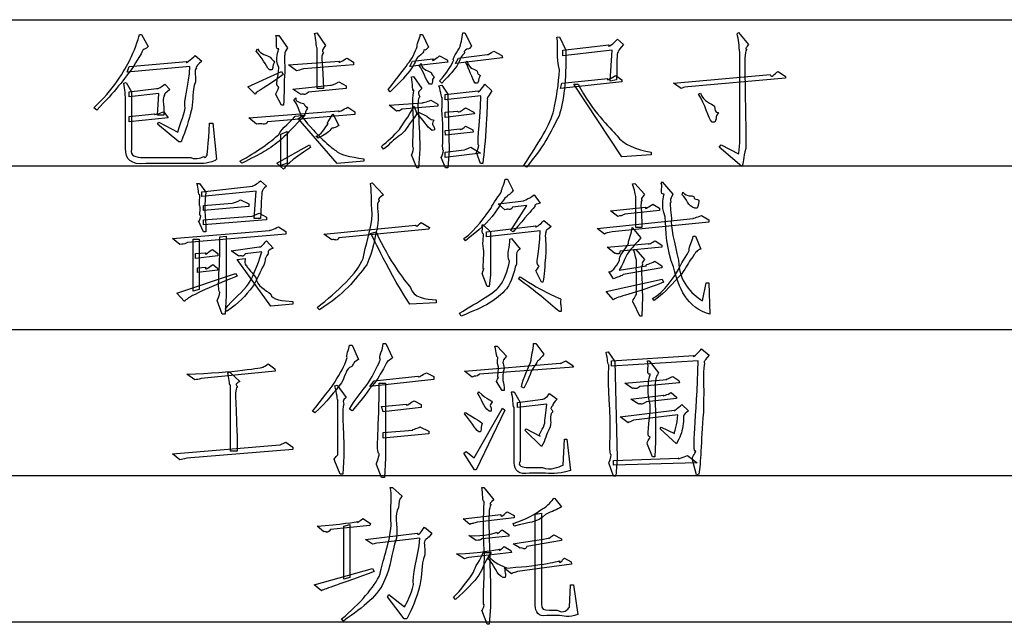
# Model space of a CAD drawing. Header units: millimetres. Extents: x 3 to 297, y 2 to 209.
# Tile 84 of 92: x 230 to 252, y 181 to 194. Entities that reach past the tile are written whole.
import ezdxf

# ---------------------------------------------------------------- set-up
doc = ezdxf.new("R2010")
doc.units = ezdxf.units.MM
doc.layers.get('0').update_dxf_attribs({"linetype": 'CONTINUOUS'})

msp = doc.modelspace()

# ---------------------------------------------------------------- linework, layer by layer
at = {"color": 0}
for p, q in [((225.742, 194.31), (252.448, 194.31)), ((232.217, 193.976), (232.267, 193.976)), ((232.267, 193.976), (232.416, 193.705)), ((235.282, 193.953), (235.343, 193.953)), ((235.343, 193.953), (235.541, 193.678)), ((236.148, 194.003), (236.197, 194.014)), ((236.197, 194.014), (236.396, 193.727)), ((238.518, 193.976), (238.567, 193.976)), ((238.567, 193.976), (238.705, 193.694)), ((239.471, 194.014), (239.521, 194.014)), ((239.521, 194.014), (239.67, 193.722)), ((241.583, 193.915), (241.643, 193.926)), ((241.643, 193.926), (241.781, 193.623)), ((245.623, 193.992), (245.656, 194.025)), ((245.656, 194.025), (245.882, 193.755)), ((241.715, 193.623), (242.746, 193.744)), ((242.944, 193.876), (243.076, 193.755)), ((233.469, 193.507), (233.618, 193.38)), ((234.836, 193.606), (234.869, 193.656)), ((236.208, 192.763), (236.208, 193.672)), ((238.953, 193.496), (239.124, 193.408)), ((239.372, 193.446), (240.017, 193.529)), ((240.166, 193.606), (240.348, 193.507)), ((240.348, 193.507), (240.364, 193.457)), ((242.823, 193.628), (241.715, 193.496)), ((241.715, 193.496), (241.715, 193.623)), ((242.778, 192.928), (242.823, 193.628)), ((245.684, 191.55), (245.684, 193.573)), ((233.353, 193.259), (231.942, 193.132)), ((231.942, 193.132), (231.991, 193.259)), ((231.991, 193.259), (233.281, 193.374)), ((235.249, 193.358), (235.249, 193.358)), ((235.563, 193.298), (236.704, 193.38)), ((235.74, 193.16), (235.563, 193.298)), ((237.024, 193.298), (235.899, 193.209)), ((236.875, 193.446), (237.024, 193.358)), ((236.875, 193.446), (236.875, 193.446)), ((237.024, 193.358), (237.024, 193.298)), ((238.281, 193.259), (238.341, 193.38)), ((239.135, 193.358), (238.281, 193.259)), ((238.341, 193.38), (238.804, 193.43)), ((238.49, 193.281), (238.54, 193.325)), ((239.124, 193.408), (239.135, 193.358)), ((240.364, 193.457), (239.306, 193.325)), ((239.306, 193.325), (239.372, 193.446)), ((239.532, 193.358), (239.571, 193.38)), ((234.648, 192.801), (235.403, 193.149)), ((235.194, 193.182), (235.133, 193.182)), ((235.403, 193.149), (235.442, 193.082)), ((238.319, 193.027), (238.369, 193.038)), ((238.369, 193.038), (238.556, 192.763)), ((238.771, 193.121), (238.771, 193.121)), ((242.906, 193.06), (243.043, 192.961)), ((242.906, 193.06), (242.906, 193.06)), ((244.195, 192.889), (246.367, 193.077)), ((246.549, 193.149), (246.714, 193.038)), ((246.714, 193.038), (246.714, 193)), ((231.87, 192.889), (231.92, 192.901)), ((231.92, 192.901), (232.041, 192.691)), ((232.785, 192.862), (232.901, 192.741)), ((235.663, 192.752), (236.506, 192.84)), ((236.693, 192.912), (236.853, 192.829)), ((236.853, 192.829), (236.853, 192.763)), ((238.777, 192.862), (238.727, 192.862)), ((238.937, 192.829), (239.003, 192.84)), ((239.003, 192.889), (238.953, 192.939)), ((239.003, 192.889), (239.003, 192.889)), ((239.003, 192.84), (239.135, 192.641)), ((239.802, 192.889), (239.752, 192.889)), ((239.968, 192.862), (240.127, 192.713)), ((243.043, 192.912), (241.665, 192.763)), ((241.665, 192.763), (241.693, 192.889)), ((241.693, 192.889), (242.723, 192.989)), ((243.043, 191.236), (241.963, 192.862)), ((241.963, 192.862), (242.062, 192.862)), ((242.922, 192.961), (242.778, 192.928)), ((243.043, 192.961), (243.043, 192.912)), ((244.372, 192.763), (244.195, 192.889)), ((246.714, 193), (244.521, 192.801)), ((231.991, 192.691), (232.603, 192.763)), ((231.991, 192.581), (231.991, 192.691)), ((232.653, 192.653), (231.991, 192.581)), ((232.041, 192.691), (232.041, 191.401)), ((232.625, 192.168), (232.653, 192.653)), ((234.813, 192.641), (234.648, 192.801)), ((235.403, 192.393), (235.282, 192.63)), ((235.839, 192.63), (235.663, 192.752)), ((236.853, 192.763), (236.01, 192.68)), ((236.346, 192.763), (236.208, 192.763)), ((237.845, 192.691), (237.795, 192.741)), ((239.074, 192.63), (239.819, 192.713)), ((239.074, 192.515), (239.074, 192.63)), ((239.879, 192.603), (239.074, 192.515)), ((239.135, 192.641), (239.163, 191.374)), ((244.758, 192.641), (244.807, 192.664)), ((231.909, 191.418), (231.909, 192.564)), ((235.453, 192.393), (235.403, 192.393)), ((235.679, 192.515), (235.729, 192.553)), ((235.916, 192.416), (235.916, 192.416)), ((237.823, 192.393), (238.578, 192.443)), ((237.988, 192.256), (237.823, 192.393)), ((238.915, 192.366), (238.11, 192.305)), ((238.38, 192.366), (238.441, 192.195)), ((238.755, 192.504), (238.915, 192.416)), ((238.915, 192.416), (238.915, 192.366)), ((231.264, 192.283), (231.197, 192.333)), ((231.264, 192.283), (231.264, 192.283)), ((231.991, 192.134), (232.565, 192.195)), ((232.763, 192.168), (232.625, 192.168)), ((232.763, 192.244), (232.862, 192.107)), ((232.763, 192.168), (232.763, 192.168)), ((233.391, 192.316), (233.391, 192.316)), ((234.67, 192.107), (236.693, 192.267)), ((237.051, 192.184), (235.095, 192.019)), ((235.712, 192.145), (235.938, 192.168)), ((236.556, 192.195), (236.693, 191.936)), ((236.892, 192.344), (237.051, 192.244)), ((237.051, 192.244), (237.051, 192.184)), ((237.988, 192.256), (237.988, 192.256)), ((238.441, 192.195), (238.479, 192.234)), ((238.479, 192.234), (238.667, 192.145)), ((239.074, 192.234), (239.35, 192.256)), ((239.074, 192.118), (239.074, 192.234)), ((239.731, 192.195), (239.074, 192.118)), ((239.532, 192.333), (239.72, 192.234)), ((239.72, 192.234), (239.731, 192.195)), ((241.516, 192.278), (241.516, 192.278)), ((231.991, 192.019), (231.991, 192.134)), ((232.862, 192.107), (231.991, 192.019)), ((232.625, 191.963), (232.653, 192.013)), ((233.099, 191.572), (232.625, 191.963)), ((232.653, 192.013), (233.083, 191.787)), ((233.788, 191.986), (233.866, 191.986)), ((233.866, 191.986), (233.948, 191.181)), ((234.847, 191.969), (234.67, 192.107)), ((235.778, 192.096), (235.861, 192.134)), ((236.655, 191.081), (235.778, 192.096)), ((235.899, 192.134), (235.861, 192.134)), ((236.451, 191.98), (236.451, 191.98)), ((245.127, 192.013), (245.066, 192.013)), ((245.127, 192.013), (245.127, 192.013)), ((235.392, 191.738), (235.53, 191.798)), ((235.392, 191.037), (235.392, 191.738)), ((235.53, 191.798), (235.53, 191.087)), ((238.049, 191.848), (238.049, 191.848)), ((238.838, 191.837), (238.788, 191.82)), ((239.074, 191.82), (239.405, 191.864)), ((239.086, 191.715), (239.074, 191.82)), ((239.703, 191.787), (239.086, 191.715)), ((239.532, 191.919), (239.697, 191.837)), ((239.697, 191.837), (239.703, 191.787)), ((233.154, 191.572), (233.099, 191.572)), ((235.304, 191.087), (236.037, 191.5)), ((235.403, 191.627), (235.403, 191.627)), ((236.037, 191.5), (236.059, 191.44)), ((236.225, 191.649), (236.175, 191.699)), ((245.226, 191.451), (245.265, 191.5)), ((245.265, 191.5), (245.656, 191.302)), ((236.621, 191.374), (236.621, 191.374)), ((237.691, 191.401), (237.647, 191.467)), ((238.441, 190.982), (238.319, 191.28)), ((238.507, 191.401), (238.479, 190.982)), ((239.074, 191.335), (239.504, 191.39)), ((239.074, 191.214), (239.074, 191.335)), ((239.868, 191.313), (239.074, 191.214)), ((239.163, 191.374), (239.135, 190.982)), ((239.653, 191.451), (239.868, 191.313)), ((239.868, 191.081), (239.78, 191.33)), ((243.699, 191.28), (243.043, 191.236)), ((243.699, 191.335), (243.699, 191.28)), ((243.699, 191.335), (243.699, 191.335)), ((245.733, 191.015), (245.226, 191.451)), ((232.306, 191.214), (233.37, 191.214)), ((233.402, 191.081), (232.366, 191.081)), ((233.948, 191.181), (233.915, 191.153)), ((234.516, 191.087), (234.472, 191.137)), ((235.453, 190.955), (235.304, 191.087)), ((235.53, 191.087), (235.392, 191.037)), ((237.25, 191.137), (236.655, 191.081)), ((237.25, 191.186), (237.25, 191.137)), ((239.086, 190.982), (238.986, 191.214)), ((239.918, 191.081), (239.868, 191.081)), ((225.742, 191.029), (252.448, 191.029)), ((238.479, 190.982), (238.441, 190.982)), ((239.135, 190.982), (239.086, 190.982)), ((240.899, 191.004), (240.838, 191.037)), ((233.507, 190.635), (233.568, 190.635)), ((233.568, 190.635), (233.706, 190.442)), ((234.935, 190.696), (235.067, 190.574)), ((237.399, 190.635), (237.437, 190.646)), ((237.437, 190.646), (237.696, 190.376)), ((240.425, 190.734), (240.474, 190.734)), ((240.474, 190.734), (240.602, 190.475)), ((243.28, 190.624), (243.33, 190.635)), ((243.33, 190.635), (243.55, 190.392)), ((243.925, 190.635), (243.947, 190.674)), ((243.947, 190.674), (244.184, 190.392)), ((233.618, 190.448), (234.758, 190.574)), ((234.836, 190.464), (233.618, 190.343)), ((233.618, 190.343), (233.618, 190.448)), ((234.792, 189.847), (234.836, 190.464)), ((244.394, 190.376), (244.41, 190.442)), ((233.656, 190.144), (234.301, 190.194)), ((234.488, 190.266), (234.67, 190.178)), ((234.67, 190.178), (234.67, 190.117)), ((240.265, 190.178), (240.844, 190.244)), ((240.414, 190.045), (240.265, 190.178)), ((241.07, 190.376), (241.208, 190.194)), ((243.352, 189.648), (243.352, 190.326)), ((243.738, 190.167), (243.887, 190.078)), ((243.738, 190.167), (243.738, 190.167)), ((244.658, 190.343), (244.658, 190.343)), ((233.584, 190.111), (233.584, 190.111)), ((233.656, 190.029), (233.656, 190.144)), ((234.67, 190.117), (233.656, 190.029)), ((234.907, 189.968), (235.067, 189.88)), ((240.552, 189.582), (240.91, 190.144)), ((240.91, 190.144), (240.59, 190.1)), ((242.784, 190.018), (243.578, 190.1)), ((242.95, 189.896), (242.784, 190.018)), ((243.887, 190.029), (243.104, 189.946)), ((243.887, 190.078), (243.887, 190.029)), ((244.73, 190.078), (244.68, 190.078)), ((233.656, 189.549), (233.546, 189.797)), ((233.656, 189.819), (234.737, 189.902)), ((235.067, 189.819), (233.656, 189.709)), ((233.656, 189.709), (233.656, 189.819)), ((234.935, 189.847), (234.792, 189.847)), ((235.067, 189.88), (235.067, 189.819)), ((238.54, 189.758), (238.727, 189.648)), ((241.29, 189.803), (241.456, 189.67)), ((242.486, 189.621), (244.642, 189.847)), ((244.989, 189.77), (242.823, 189.549)), ((244.829, 189.919), (244.989, 189.819)), ((244.989, 189.819), (244.989, 189.77)), ((232.961, 189.4), (235.139, 189.582)), ((235.502, 189.5), (233.298, 189.312)), ((233.706, 189.549), (233.656, 189.549)), ((235.337, 189.659), (235.502, 189.56)), ((235.502, 189.56), (235.502, 189.5)), ((236.357, 189.5), (238.413, 189.698)), ((236.533, 189.373), (236.357, 189.5)), ((238.711, 189.61), (236.693, 189.411)), ((237.399, 189.51), (237.526, 189.549)), ((238.727, 189.648), (238.711, 189.61)), ((239.907, 189.709), (239.929, 189.709)), ((239.929, 189.709), (240.094, 189.549)), ((240.006, 189.549), (241.108, 189.682)), ((241.208, 189.571), (240.006, 189.434)), ((240.006, 189.434), (240.006, 189.549)), ((240.094, 189.549), (240.094, 188.584)), ((240.602, 189.549), (240.552, 189.582)), ((240.602, 189.549), (240.602, 189.549)), ((242.652, 189.5), (242.486, 189.621)), ((243.269, 189.648), (243.468, 189.411)), ((243.49, 189.648), (243.352, 189.648)), ((233.127, 189.262), (232.961, 189.4)), ((233.425, 188.221), (233.425, 189.384)), ((233.425, 189.384), (233.557, 189.384)), ((233.557, 189.384), (233.557, 188.259)), ((234.025, 189.434), (234.163, 189.45)), ((234.163, 189.45), (234.163, 188.122)), ((235.067, 189.351), (235.216, 189.185)), ((239.532, 189.351), (239.499, 189.4)), ((239.532, 189.351), (239.532, 189.351)), ((240.524, 189.384), (240.563, 189.4)), ((240.563, 189.4), (240.761, 189.163)), ((242.707, 189.202), (243.649, 189.285)), ((243.787, 189.351), (243.936, 189.252)), ((244.642, 189.45), (244.691, 189.45)), ((244.691, 189.45), (244.813, 189.163)), ((233.48, 189.064), (233.706, 189.075)), ((233.48, 188.954), (233.48, 189.064)), ((233.855, 189.152), (233.976, 189.064)), ((233.976, 189.064), (233.976, 189.014)), ((234.273, 189.125), (234.907, 189.213)), ((234.45, 189.004), (234.273, 189.125)), ((234.968, 189.103), (234.593, 189.053)), ((242.883, 189.064), (242.707, 189.202)), ((243.936, 189.202), (243.005, 189.114)), ((243.302, 189.152), (243.352, 189.152)), ((243.352, 189.152), (243.55, 188.926)), ((243.936, 189.252), (243.936, 189.202)), ((233.976, 189.014), (233.48, 188.954)), ((234.411, 188.926), (234.593, 188.954)), ((235.166, 187.885), (234.411, 188.926)), ((243.777, 188.888), (243.936, 188.788)), ((244.636, 188.998), (244.636, 188.998)), ((233.061, 188.171), (234.372, 188.618)), ((233.518, 188.739), (233.706, 188.756)), ((233.518, 188.634), (233.518, 188.739)), ((233.976, 188.689), (233.518, 188.634)), ((233.866, 188.816), (233.965, 188.739)), ((233.965, 188.739), (233.976, 188.689)), ((234.372, 188.618), (234.411, 188.557)), ((240.017, 188.32), (239.907, 188.618)), ((241.235, 188.419), (241.119, 188.656)), ((242.856, 188.491), (242.751, 188.656)), ((242.983, 188.689), (243.589, 188.788)), ((243.936, 188.739), (243.071, 188.59)), ((243.936, 188.788), (243.936, 188.739)), ((240.094, 188.584), (240.067, 188.32)), ((240.722, 188.491), (240.761, 188.54)), ((240.722, 188.491), (240.722, 188.491)), ((241.268, 188.419), (241.235, 188.419)), ((242.685, 188.21), (243.947, 188.485)), ((243.947, 188.485), (243.975, 188.419)), ((244.851, 188), (244.928, 188.408)), ((244.928, 188.408), (244.989, 188.408)), ((244.989, 188.408), (245.011, 187.702)), ((233.226, 187.984), (233.061, 188.171)), ((233.557, 188.259), (233.425, 188.221)), ((240.067, 188.32), (240.017, 188.32)), ((240.453, 188.27), (240.453, 188.27)), ((242.85, 188.022), (242.685, 188.21)), ((234.075, 187.702), (233.965, 188.006)), ((234.163, 188.122), (234.141, 187.702)), ((235.663, 187.984), (235.663, 187.923)), ((235.663, 187.984), (235.663, 187.984)), ((238.876, 187.956), (238.281, 187.923)), ((238.876, 188.022), (238.876, 187.956)), ((238.876, 188.022), (238.876, 188.022)), ((243.44, 187.658), (243.302, 187.956)), ((243.501, 188.088), (243.49, 187.658)), ((243.765, 188.006), (243.727, 188.055)), ((234.174, 187.758), (234.152, 187.824)), ((234.174, 187.758), (234.174, 187.758)), ((235.663, 187.923), (235.166, 187.885)), ((236.258, 187.802), (236.203, 187.851)), ((236.258, 187.802), (236.258, 187.802)), ((241.676, 187.758), (241.638, 187.758)), ((234.141, 187.702), (234.075, 187.702)), ((239.433, 187.658), (239.4, 187.725)), ((243.49, 187.658), (243.44, 187.658)), ((225.742, 187.361), (252.448, 187.361)), ((236.93, 187.005), (236.991, 187.005)), ((236.991, 187.005), (237.129, 186.686)), ((237.685, 187.044), (237.746, 187.044)), ((237.746, 187.044), (237.895, 186.724)), ((240.193, 186.983), (240.243, 186.983)), ((240.243, 186.983), (240.453, 186.757)), ((241.059, 187.044), (241.108, 187.044)), ((241.108, 187.044), (241.29, 186.807)), ((242.685, 186.846), (242.734, 186.857)), ((242.734, 186.857), (242.883, 186.636)), ((244.829, 186.922), (245, 186.785)), ((241.786, 186.658), (241.924, 186.559)), ((242.806, 186.653), (244.658, 186.774)), ((244.752, 186.658), (242.806, 186.537)), ((242.806, 186.537), (242.806, 186.653)), ((242.883, 186.636), (242.933, 184.481)), ((243.616, 186.653), (243.649, 186.653)), ((243.649, 186.653), (243.865, 186.388)), ((235.266, 186.426), (233.606, 186.261)), ((234.202, 186.388), (234.24, 186.41)), ((234.24, 186.41), (234.472, 186.189)), ((235.106, 186.586), (235.254, 186.476)), ((235.254, 186.476), (235.266, 186.426)), ((239.51, 186.426), (241.654, 186.603)), ((239.681, 186.289), (239.51, 186.426)), ((241.952, 186.509), (239.846, 186.355)), ((241.924, 186.559), (241.952, 186.509)), ((233.458, 186.228), (233.281, 186.355)), ((236.649, 186.256), (236.649, 186.256)), ((238.826, 186.239), (237.388, 186.079)), ((237.388, 186.079), (237.487, 186.206)), ((237.487, 186.206), (238.463, 186.311)), ((238.661, 186.388), (238.826, 186.305)), ((238.826, 186.305), (238.826, 186.239)), ((240.353, 185.991), (240.226, 186.189)), ((240.271, 186.283), (240.271, 186.283)), ((243.104, 186.157), (244.046, 186.239)), ((244.184, 186.305), (244.317, 186.212)), ((244.317, 186.212), (244.333, 186.162)), ((234.262, 184.629), (234.262, 186.107)), ((236.605, 186.09), (236.655, 186.112)), ((236.655, 186.112), (236.853, 185.831)), ((237.492, 186.151), (237.492, 186.151)), ((237.597, 186.157), (237.735, 186.157)), ((237.735, 186.157), (237.735, 184.47)), ((240.403, 185.991), (240.353, 185.991)), ((240.844, 186.041), (240.789, 186.068)), ((243.28, 186.03), (243.104, 186.157)), ((244.333, 186.162), (243.44, 186.079)), ((238.38, 185.76), (238.54, 185.672)), ((238.38, 185.76), (238.38, 185.76)), ((239.808, 185.92), (239.83, 185.958)), ((239.808, 185.92), (239.808, 185.92)), ((240.563, 185.958), (240.623, 185.958)), ((240.623, 185.958), (240.761, 185.721)), ((240.701, 185.721), (241.268, 185.793)), ((241.417, 185.92), (241.588, 185.793)), ((243.242, 185.793), (243.975, 185.881)), ((243.418, 185.682), (243.242, 185.793)), ((244.267, 185.809), (243.589, 185.732)), ((244.145, 185.941), (244.262, 185.842)), ((244.262, 185.842), (244.267, 185.809)), ((236.153, 185.484), (236.104, 185.523)), ((236.991, 185.534), (236.93, 185.572)), ((237.647, 185.633), (238.209, 185.682)), ((237.685, 185.511), (237.647, 185.633)), ((238.54, 185.611), (237.685, 185.511)), ((238.54, 185.672), (238.54, 185.611)), ((239.725, 184.481), (240.364, 185.594)), ((240.414, 185.545), (239.775, 184.211)), ((240.105, 185.523), (240.067, 185.523)), ((240.364, 185.594), (240.414, 185.545)), ((240.623, 184.365), (240.623, 185.611)), ((240.701, 185.611), (240.701, 185.721)), ((241.356, 185.682), (240.701, 185.611)), ((240.761, 185.721), (240.761, 184.404)), ((243.005, 185.396), (244.217, 185.545)), ((243.418, 185.682), (243.418, 185.682)), ((244.383, 185.672), (244.531, 185.534)), ((239.51, 185.462), (239.532, 185.495)), ((243.181, 185.263), (243.005, 185.396)), ((244.294, 185.445), (243.302, 185.324)), ((237.685, 185.043), (238.353, 185.098)), ((238.512, 185.175), (238.711, 185.076)), ((240.86, 185.098), (240.894, 185.126)), ((241.235, 184.729), (240.86, 185.098)), ((240.894, 185.126), (241.208, 184.966)), ((243.897, 185.126), (243.925, 185.164)), ((244.262, 184.795), (243.897, 185.126)), ((243.925, 185.164), (244.217, 185.026)), ((237.685, 184.916), (237.685, 185.043)), ((238.711, 185.015), (237.685, 184.916)), ((238.711, 185.076), (238.711, 185.015)), ((239.868, 185.065), (239.83, 185.065)), ((239.868, 185.065), (239.868, 185.065)), ((241.726, 184.31), (241.753, 184.9)), ((241.753, 184.9), (241.803, 184.9)), ((241.803, 184.9), (241.886, 184.194)), ((232.961, 184.569), (235.365, 184.767)), ((235.663, 184.668), (233.281, 184.47)), ((235.502, 184.828), (235.663, 184.718)), ((235.663, 184.718), (235.663, 184.668)), ((243.727, 184.503), (243.616, 184.778)), ((243.798, 184.845), (243.777, 184.503)), ((233.127, 184.431), (232.961, 184.569)), ((234.411, 184.629), (234.262, 184.629)), ((236.804, 184.519), (236.781, 184.112)), ((237.735, 184.47), (237.713, 184.034)), ((239.499, 184.58), (239.548, 184.618)), ((239.731, 184.211), (239.499, 184.58)), ((239.548, 184.618), (239.725, 184.481)), ((242.85, 184.42), (244.317, 184.47)), ((242.85, 184.31), (242.85, 184.42)), ((242.933, 184.481), (242.906, 184.067)), ((243.777, 184.503), (243.727, 184.503)), ((244.515, 184.53), (244.73, 184.365)), ((236.721, 184.112), (236.605, 184.404)), ((237.647, 184.034), (237.537, 184.332)), ((239.775, 184.211), (239.731, 184.211)), ((240.943, 184.26), (241.257, 184.26)), ((242.856, 184.067), (242.751, 184.365)), ((244.73, 184.365), (242.85, 184.31)), ((244.713, 184.095), (244.631, 184.404)), ((225.742, 184.08), (252.448, 184.08)), ((236.781, 184.112), (236.721, 184.112)), ((237.713, 184.034), (237.647, 184.034)), ((241.257, 184.133), (240.97, 184.133)), ((242.906, 184.067), (242.856, 184.067)), ((244.763, 184.112), (244.713, 184.095)), ((237.845, 183.812), (237.895, 183.812)), ((237.895, 183.812), (238.11, 183.614)), ((239.896, 183.812), (239.945, 183.812)), ((239.945, 183.812), (240.166, 183.537)), ((241.516, 183.575), (241.538, 183.564)), ((241.538, 183.564), (241.687, 183.382)), ((237.228, 183.118), (237.399, 183.008)), ((239.477, 183.107), (240.326, 183.206)), ((239.631, 182.985), (239.477, 183.107)), ((240.623, 183.134), (239.796, 183.035)), ((240.464, 183.267), (240.623, 183.184)), ((240.623, 183.184), (240.623, 183.134)), ((241.092, 183.217), (241.235, 183.239)), ((241.092, 181.161), (241.092, 183.217)), ((241.235, 183.239), (241.235, 181.2)), ((236.357, 182.82), (236.203, 182.941)), ((237.388, 182.958), (236.506, 182.87)), ((236.804, 182.941), (236.941, 182.985)), ((236.804, 181.756), (236.804, 182.941)), ((236.941, 182.985), (236.941, 181.795)), ((237.399, 183.008), (237.388, 182.958)), ((238.611, 182.92), (238.777, 182.787)), ((240.623, 182.941), (240.602, 183.008)), ((240.623, 182.941), (240.623, 182.941)), ((237.289, 182.649), (238.452, 182.787)), ((237.448, 182.539), (237.289, 182.649)), ((238.512, 182.672), (237.614, 182.572)), ((239.775, 182.622), (239.609, 182.737)), ((240.502, 182.721), (239.907, 182.66)), ((240.353, 182.859), (240.502, 182.76)), ((240.502, 182.76), (240.502, 182.721)), ((241.516, 182.748), (241.687, 182.66)), ((241.687, 182.66), (241.687, 182.622)), ((240.403, 182.489), (240.552, 182.401)), ((240.761, 182.451), (240.602, 182.55)), ((241.687, 182.622), (240.91, 182.489)), ((239.51, 182.214), (239.334, 182.324)), ((240.563, 182.352), (239.675, 182.252)), ((239.929, 182.352), (240.105, 182.352)), ((240.028, 182.225), (240.067, 182.252)), ((240.552, 182.401), (240.563, 182.352)), ((241.753, 182.225), (241.902, 182.142)), ((236.136, 181.629), (237.448, 181.993)), ((237.448, 181.993), (237.487, 181.927)), ((240.563, 181.878), (240.403, 182.004)), ((241.913, 182.093), (240.701, 181.927)), ((241.902, 182.142), (241.913, 182.093)), ((236.941, 181.795), (236.804, 181.756)), ((237.619, 181.872), (237.619, 181.872)), ((239.83, 181.845), (239.83, 181.845)), ((240.425, 181.795), (240.375, 181.795)), ((236.302, 181.497), (236.136, 181.629)), ((241.864, 181.128), (241.886, 181.629)), ((241.886, 181.629), (241.952, 181.629)), ((241.952, 181.629), (242.051, 180.963)), ((236.302, 181.497), (236.302, 181.497)), ((237.785, 181.36), (237.812, 181.409)), ((238.16, 180.864), (237.785, 181.36)), ((237.812, 181.409), (238.165, 181.133)), ((239.311, 181.299), (239.262, 181.349)), ((240.094, 181.133), (240.067, 180.742)), ((240.017, 180.742), (239.896, 181.062)), ((241.588, 180.94), (241.356, 180.94)), ((241.406, 181.062), (241.588, 181.062)), ((225.742, 180.799), (252.448, 180.799)), ((225.742, 180.799), (252.448, 180.799)), ((236.793, 180.814), (236.754, 180.864)), ((238.215, 180.864), (238.16, 180.864)), ((240.067, 180.742), (240.017, 180.742))]:
    msp.add_line(p, q, dxfattribs=at)
for points in [[(232.013, 193.424), (232.087, 193.574), (232.198, 193.861), (232.217, 193.976)], [(235.343, 193.656), (235.246, 193.637), (235.322, 193.799), (235.282, 193.953)], [(236.208, 193.672), (236.177, 193.692), (236.188, 193.871), (236.148, 194.003)], [(238.452, 193.705), (238.421, 193.725), (238.518, 193.894), (238.518, 193.976)], [(239.411, 193.705), (239.411, 193.725), (239.471, 193.906), (239.471, 194.014)], [(241.638, 193.182), (241.563, 193.453), (241.622, 193.719), (241.583, 193.915)], [(245.684, 193.573), (245.668, 193.707), (245.663, 193.882), (245.623, 193.992)], [(232.416, 193.705), (232.289, 193.603), (232.311, 193.661), (232.3, 193.639)], [(236.396, 193.727), (236.269, 193.574), (236.346, 193.609), (236.346, 193.573)], [(238.242, 193.325), (238.337, 193.409), (238.41, 193.606), (238.452, 193.705)], [(238.705, 193.694), (238.606, 193.592), (238.611, 193.646), (238.601, 193.628)], [(239.273, 193.408), (239.212, 193.409), (239.369, 193.606), (239.411, 193.705)], [(239.67, 193.722), (239.594, 193.608), (239.566, 193.668), (239.559, 193.65)], [(242.746, 193.744), (242.703, 193.652), (242.863, 193.788), (242.944, 193.876)], [(243.076, 193.755), (242.919, 193.57), (242.968, 193.613), (242.961, 193.595)], [(245.882, 193.755), (245.779, 193.619), (245.843, 193.674), (245.832, 193.634)], [(232.3, 193.639), (232.27, 193.559), (232.22, 193.49), (232.085, 193.259)], [(233.281, 193.374), (233.215, 193.292), (233.391, 193.421), (233.469, 193.507)], [(235.133, 193.182), (235.048, 193.292), (234.975, 193.455), (234.836, 193.606)], [(234.869, 193.656), (234.938, 193.519), (235.087, 193.519), (235.15, 193.468)], [(235.343, 193.237), (235.246, 193.435), (235.343, 193.614), (235.343, 193.656)], [(235.541, 193.678), (235.456, 193.541), (235.481, 193.559), (235.481, 193.523)], [(235.481, 193.523), (235.456, 193.471), (235.481, 193.359), (235.481, 193.132)], [(236.346, 193.573), (236.269, 193.504), (236.346, 193.27), (236.346, 192.763)], [(238.534, 193.518), (238.397, 193.442), (238.429, 193.361), (238.33, 193.226)], [(238.601, 193.628), (238.587, 193.559), (238.57, 193.576), (238.534, 193.518)], [(238.804, 193.43), (238.763, 193.336), (238.887, 193.463), (238.953, 193.496)], [(239.499, 193.54), (239.4, 193.46), (239.425, 193.413), (239.367, 193.325)], [(239.559, 193.65), (239.462, 193.57), (239.532, 193.595), (239.499, 193.54)], [(240.017, 193.529), (240.042, 193.519), (240.1, 193.565), (240.166, 193.606)], [(241.781, 193.623), (241.788, 192.931), (241.745, 192.494), (241.632, 192.156)], [(242.961, 193.595), (242.908, 193.537), (242.944, 193.369), (242.922, 192.961)], [(245.832, 193.634), (245.761, 193.537), (245.821, 192.854), (245.821, 191.418)], [(231.197, 192.333), (231.617, 192.719), (231.895, 193.173), (232.013, 193.424)], [(232.085, 193.259), (231.881, 192.979), (231.674, 192.702), (231.264, 192.283)], [(233.248, 192.327), (233.193, 192.446), (233.331, 192.847), (233.353, 193.259)], [(233.618, 193.38), (233.431, 193.211), (233.502, 193.248), (233.502, 193.226)], [(235.15, 193.468), (235.18, 193.42), (235.245, 193.383), (235.249, 193.358)], [(235.249, 193.358), (235.188, 193.255), (235.234, 193.277), (235.194, 193.182)], [(236.704, 193.38), (236.657, 193.303), (236.794, 193.413), (236.875, 193.446)], [(237.795, 192.741), (237.903, 192.869), (238.143, 193.173), (238.242, 193.325)], [(238.727, 192.862), (238.631, 192.972), (238.601, 193.144), (238.49, 193.281)], [(238.54, 193.325), (238.554, 193.16), (238.734, 193.161), (238.771, 193.121)], [(238.953, 192.939), (239.113, 193.094), (239.225, 193.308), (239.273, 193.408)], [(239.367, 193.325), (239.285, 193.171), (239.19, 193.095), (239.003, 192.889)], [(239.752, 192.889), (239.667, 192.994), (239.631, 193.193), (239.532, 193.358)], [(239.571, 193.38), (239.594, 193.193), (239.764, 193.205), (239.796, 193.154)], [(233.502, 193.226), (233.431, 193.171), (233.492, 193.105), (233.474, 192.917)], [(235.442, 193.082), (235.048, 192.763), (234.849, 192.721), (234.813, 192.641)], [(235.343, 192.801), (235.246, 192.84), (235.343, 192.997), (235.343, 193.237)], [(235.481, 193.132), (235.456, 192.898), (235.471, 192.658), (235.453, 192.393)], [(235.899, 193.209), (235.813, 193.171), (235.806, 193.184), (235.74, 193.16)], [(238.33, 193.226), (238.201, 193.056), (238.073, 192.914), (237.845, 192.691)], [(238.374, 192.735), (238.33, 192.664), (238.359, 192.869), (238.319, 193.027)], [(238.771, 193.121), (238.745, 193.078), (238.828, 193.05), (238.832, 193.027)], [(238.832, 193.027), (238.752, 192.92), (238.817, 192.953), (238.777, 192.862)], [(239.796, 193.154), (239.781, 193.094), (239.854, 193.073), (239.863, 193.055)], [(239.863, 193.055), (239.799, 192.939), (239.853, 192.98), (239.802, 192.889)], [(241.516, 192.278), (241.556, 192.512), (241.633, 192.887), (241.638, 193.182)], [(242.723, 192.989), (242.674, 192.92), (242.82, 193.019), (242.906, 193.06)], [(246.367, 193.077), (246.392, 192.975), (246.461, 193.105), (246.549, 193.149)], [(231.909, 192.564), (231.899, 192.589), (231.895, 192.749), (231.87, 192.889)], [(232.603, 192.763), (232.645, 192.763), (232.711, 192.796), (232.785, 192.862)], [(233.474, 192.917), (233.398, 192.682), (233.431, 192.533), (233.391, 192.316)], [(236.506, 192.84), (236.525, 192.821), (236.601, 192.87), (236.693, 192.912)], [(239.014, 192.559), (238.988, 192.531), (238.988, 192.67), (238.937, 192.829)], [(239.819, 192.713), (239.793, 192.622), (239.901, 192.774), (239.968, 192.862)], [(242.062, 192.862), (242.372, 192.252), (242.763, 191.899), (242.933, 191.704)], [(232.901, 192.741), (232.719, 192.578), (232.785, 192.653), (232.785, 192.63)], [(232.785, 192.63), (232.719, 192.538), (232.777, 192.457), (232.763, 192.168)], [(235.282, 192.63), (235.246, 192.622), (235.343, 192.753), (235.343, 192.801)], [(236.01, 192.68), (235.894, 192.589), (235.919, 192.664), (235.839, 192.63)], [(238.369, 192.074), (238.322, 192.472), (238.37, 192.698), (238.374, 192.735)], [(238.556, 192.763), (238.414, 192.675), (238.507, 192.614), (238.507, 192.581)], [(239.835, 191.49), (239.777, 191.476), (239.857, 191.893), (239.879, 192.603)], [(240.127, 192.713), (240.009, 192.531), (240.018, 192.567), (240.023, 192.52)], [(244.521, 192.801), (244.39, 192.787), (244.438, 192.787), (244.372, 192.763)], [(245.066, 192.013), (244.97, 192.104), (244.912, 192.417), (244.758, 192.641)], [(244.807, 192.664), (244.87, 192.457), (245.05, 192.443), (245.116, 192.366)], [(235.861, 192.134), (235.806, 192.241), (235.778, 192.393), (235.679, 192.515)], [(235.729, 192.553), (235.709, 192.446), (235.879, 192.448), (235.916, 192.416)], [(235.916, 192.416), (235.905, 192.38), (235.979, 192.351), (235.988, 192.322)], [(238.049, 191.848), (238.099, 191.925), (238.265, 192.145), (238.38, 192.366)], [(238.507, 192.581), (238.414, 192.49), (238.507, 192.154), (238.507, 191.401)], [(238.578, 192.443), (238.52, 192.439), (238.695, 192.471), (238.755, 192.504)], [(239.025, 191.975), (238.988, 192.256), (239.014, 192.539), (239.014, 192.559)], [(240.023, 192.52), (240.017, 192.439), (240.017, 192.291), (239.995, 191.969)], [(245.116, 192.366), (245.121, 192.189), (245.215, 192.242), (245.215, 192.217)], [(232.565, 192.195), (232.52, 192.156), (232.697, 192.218), (232.763, 192.244)], [(233.083, 191.787), (233.101, 191.91), (233.204, 192.118), (233.248, 192.327)], [(233.391, 192.316), (233.317, 192.016), (233.271, 191.855), (233.154, 191.572)], [(235.343, 191.732), (235.412, 191.881), (235.631, 192.027), (235.712, 192.145)], [(235.938, 192.168), (235.68, 191.91), (235.56, 191.766), (235.403, 191.627)], [(235.988, 192.322), (235.919, 192.207), (235.966, 192.234), (235.899, 192.134)], [(236.451, 191.98), (236.39, 191.965), (236.536, 192.129), (236.556, 192.195)], [(236.693, 192.267), (236.657, 192.207), (236.799, 192.302), (236.892, 192.344)], [(238.11, 192.305), (238, 192.223), (238.035, 192.289), (237.988, 192.256)], [(238.441, 192.195), (238.256, 191.95), (238.209, 191.842), (238.088, 191.732)], [(238.788, 191.82), (238.646, 191.914), (238.598, 192.077), (238.441, 192.195)], [(238.667, 192.145), (238.73, 192.064), (238.81, 192.063), (238.821, 192.052)], [(239.35, 192.256), (239.396, 192.207), (239.477, 192.3), (239.532, 192.333)], [(240.838, 191.037), (241.171, 191.542), (241.442, 191.969), (241.516, 192.278)], [(241.632, 192.156), (241.446, 191.784), (241.277, 191.434), (240.899, 191.004)], [(245.215, 192.217), (245.121, 192.141), (245.185, 192.126), (245.127, 192.013)], [(233.739, 191.28), (233.725, 191.201), (233.773, 191.529), (233.788, 191.986)], [(235.095, 192.019), (235.041, 191.914), (234.971, 192.002), (234.847, 191.969)], [(235.861, 192.134), (236.216, 191.685), (236.503, 191.458), (236.621, 191.374)], [(236.175, 191.699), (236.287, 191.696), (236.398, 191.905), (236.451, 191.98)], [(236.693, 191.936), (236.54, 191.848), (236.556, 191.897), (236.511, 191.853)], [(238.369, 191.418), (238.322, 191.429), (238.369, 191.669), (238.369, 192.074)], [(238.821, 192.052), (238.752, 191.925), (238.838, 191.969), (238.838, 191.837)], [(239.036, 191.374), (239.003, 191.399), (239.032, 191.607), (239.025, 191.975)], [(239.995, 191.969), (239.976, 191.561), (239.951, 191.353), (239.918, 191.081)], [(234.472, 191.137), (234.847, 191.334), (235.178, 191.578), (235.343, 191.732)], [(236.511, 191.853), (236.452, 191.759), (236.371, 191.74), (236.225, 191.649)], [(237.647, 191.467), (237.768, 191.561), (237.942, 191.727), (238.049, 191.848)], [(238.088, 191.732), (237.9, 191.612), (237.837, 191.511), (237.691, 191.401)], [(239.405, 191.864), (239.418, 191.815), (239.499, 191.886), (239.532, 191.919)], [(242.933, 191.704), (243.067, 191.513), (243.36, 191.39), (243.699, 191.335)], [(235.403, 191.627), (235.129, 191.396), (234.949, 191.308), (234.516, 191.087)], [(239.78, 191.33), (239.766, 191.294), (239.831, 191.456), (239.835, 191.49)], [(245.656, 191.302), (245.668, 191.279), (245.684, 191.462), (245.684, 191.55)], [(232.366, 191.081), (232.016, 191.043), (231.909, 191.184), (231.909, 191.418)], [(232.041, 191.401), (231.998, 191.261), (232.14, 191.214), (232.306, 191.214)], [(233.667, 191.242), (233.692, 191.169), (233.723, 191.262), (233.739, 191.28)], [(236.059, 191.44), (235.588, 191.142), (235.486, 191.01), (235.453, 190.955)], [(236.621, 191.374), (236.691, 191.286), (236.952, 191.23), (237.25, 191.186)], [(238.319, 191.28), (238.322, 191.245), (238.369, 191.385), (238.369, 191.418)], [(238.986, 191.214), (239.003, 191.219), (239.036, 191.345), (239.036, 191.374)], [(239.504, 191.39), (239.477, 191.385), (239.598, 191.418), (239.653, 191.451)], [(245.821, 191.418), (245.75, 191.208), (245.78, 191.097), (245.733, 191.015)], [(233.37, 191.214), (233.509, 191.153), (233.634, 191.234), (233.667, 191.242)], [(233.915, 191.153), (233.7, 191.058), (233.619, 191.086), (233.402, 191.081)], [(233.573, 190.376), (233.535, 190.379), (233.547, 190.528), (233.507, 190.635)], [(234.758, 190.574), (234.732, 190.57), (234.869, 190.621), (234.935, 190.696)], [(237.437, 189.946), (237.415, 190.24), (237.432, 190.506), (237.399, 190.635)], [(240.342, 190.459), (240.318, 190.445), (240.403, 190.627), (240.425, 190.734)], [(243.352, 190.326), (243.349, 190.357), (243.327, 190.503), (243.28, 190.624)], [(243.986, 190.398), (243.882, 190.379), (243.958, 190.528), (243.925, 190.635)], [(233.706, 190.442), (233.652, 189.982), (233.73, 189.77), (233.706, 189.549)], [(235.067, 190.574), (234.938, 190.475), (234.968, 190.42), (234.968, 190.376)], [(240.105, 190.084), (240.134, 190.178), (240.309, 190.384), (240.342, 190.459)], [(240.602, 190.475), (240.524, 190.357), (240.503, 190.409), (240.464, 190.343)], [(243.55, 190.392), (243.441, 190.262), (243.49, 190.284), (243.49, 190.255)], [(244.013, 189.885), (243.897, 190.162), (243.993, 190.35), (243.986, 190.398)], [(244.184, 190.392), (244.107, 190.258), (244.135, 190.269), (244.135, 190.222)], [(244.41, 190.442), (244.511, 190.324), (244.595, 190.376), (244.658, 190.343)], [(233.584, 190.111), (233.542, 190.129), (233.576, 190.31), (233.573, 190.376)], [(234.301, 190.194), (234.317, 190.196), (234.422, 190.222), (234.488, 190.266)], [(234.968, 190.376), (234.938, 190.272), (234.957, 190.158), (234.935, 189.847)], [(237.696, 190.376), (237.515, 190.262), (237.597, 190.278), (237.597, 190.238)], [(237.597, 190.238), (237.515, 190.18), (237.588, 190.03), (237.57, 189.737)], [(240.464, 190.343), (240.326, 190.228), (240.331, 190.158), (240.188, 189.979)], [(240.844, 190.244), (240.769, 190.224), (240.951, 190.288), (241.07, 190.376)], [(241.208, 190.194), (241.038, 190.158), (241.108, 190.135), (241.087, 190.117)], [(243.49, 190.255), (243.441, 190.207), (243.49, 190.026), (243.49, 189.648)], [(243.578, 190.1), (243.534, 190.023), (243.663, 190.133), (243.738, 190.167)], [(244.135, 190.222), (244.107, 190.162), (244.14, 190.051), (244.151, 189.852)], [(244.68, 190.078), (244.511, 190.123), (244.507, 190.302), (244.394, 190.376)], [(244.658, 190.343), (244.636, 190.262), (244.755, 190.285), (244.763, 190.26)], [(244.763, 190.26), (244.771, 190.214), (244.763, 190.178), (244.73, 190.078)], [(233.595, 189.907), (233.553, 189.909), (233.591, 190.001), (233.584, 190.111)], [(234.737, 189.902), (234.714, 189.891), (234.841, 189.935), (234.907, 189.968)], [(237.234, 188.954), (237.283, 189.225), (237.429, 189.615), (237.437, 189.946)], [(239.499, 189.4), (239.766, 189.589), (239.98, 189.907), (240.105, 190.084)], [(240.188, 189.979), (240.042, 189.75), (239.83, 189.589), (239.532, 189.351)], [(240.59, 190.1), (240.535, 190.012), (240.498, 190.081), (240.414, 190.045)], [(241.087, 190.117), (240.998, 190.008), (240.906, 189.913), (240.602, 189.549)], [(243.104, 189.946), (243.027, 189.898), (243.012, 189.919), (242.95, 189.896)], [(233.546, 189.797), (233.553, 189.739), (233.595, 189.881), (233.595, 189.907)], [(237.57, 189.737), (237.482, 189.362), (237.471, 189.137), (237.316, 188.811)], [(238.413, 189.698), (238.443, 189.64), (238.487, 189.732), (238.54, 189.758)], [(241.108, 189.682), (241.082, 189.615), (241.22, 189.721), (241.29, 189.803)], [(244.201, 188.761), (244.041, 189.108), (244.027, 189.595), (244.013, 189.885)], [(244.151, 189.852), (244.129, 189.651), (244.215, 189.343), (244.311, 188.91)], [(244.642, 189.847), (244.595, 189.847), (244.737, 189.875), (244.829, 189.919)], [(235.139, 189.582), (235.096, 189.56), (235.249, 189.618), (235.337, 189.659)], [(238.281, 187.923), (237.676, 188.879), (237.456, 189.478), (237.399, 189.51)], [(237.526, 189.549), (237.837, 188.866), (238.154, 188.472), (238.297, 188.303)], [(239.934, 189.494), (239.892, 189.508), (239.921, 189.583), (239.907, 189.709)], [(239.945, 189.119), (239.903, 189.241), (239.941, 189.479), (239.934, 189.494)], [(241.186, 188.783), (241.082, 188.802), (241.192, 189.067), (241.208, 189.571)], [(241.456, 189.67), (241.303, 189.549), (241.34, 189.568), (241.34, 189.544)], [(241.34, 189.544), (241.303, 189.501), (241.337, 189.373), (241.335, 189.097)], [(242.823, 189.549), (242.703, 189.527), (242.707, 189.533), (242.652, 189.5)], [(243.187, 189.285), (243.177, 189.358), (243.269, 189.53), (243.269, 189.648)], [(233.298, 189.312), (233.189, 189.243), (233.193, 189.287), (233.127, 189.262)], [(234.025, 188.193), (233.957, 188.204), (234.025, 188.657), (234.025, 189.434)], [(234.907, 189.213), (234.938, 189.192), (235.001, 189.265), (235.067, 189.351)], [(236.693, 189.411), (236.635, 189.317), (236.6, 189.398), (236.533, 189.373)], [(240.519, 188.882), (240.432, 189.034), (240.549, 189.236), (240.524, 189.384)], [(242.988, 188.904), (242.95, 188.994), (243.131, 189.163), (243.187, 189.285)], [(243.468, 189.411), (243.36, 189.276), (243.341, 189.301), (243.286, 189.202)], [(243.649, 189.285), (243.592, 189.243), (243.739, 189.317), (243.787, 189.351)], [(244.548, 189.13), (244.544, 189.232), (244.622, 189.34), (244.642, 189.45)], [(233.706, 189.075), (233.667, 188.994), (233.795, 189.119), (233.855, 189.152)], [(234.593, 189.053), (234.538, 188.961), (234.512, 189.037), (234.45, 189.004)], [(234.665, 188.386), (234.721, 188.447), (234.869, 188.79), (234.968, 189.103)], [(235.106, 189.059), (235.015, 188.935), (235.058, 188.943), (235.006, 188.8)], [(235.216, 189.185), (235.048, 189.111), (235.124, 189.087), (235.106, 189.059)], [(239.945, 188.728), (239.903, 188.652), (239.945, 188.884), (239.945, 189.119)], [(240.761, 189.163), (240.641, 189.111), (240.691, 189.01), (240.673, 188.827)], [(241.335, 189.097), (241.299, 188.714), (241.312, 188.596), (241.268, 188.419)], [(243.005, 189.114), (242.963, 188.994), (242.927, 189.089), (242.883, 189.064)], [(243.286, 189.202), (243.133, 189.078), (243.129, 188.932), (242.983, 188.689)], [(243.368, 188.921), (243.36, 188.91), (243.346, 189.034), (243.302, 189.152)], [(244.311, 188.706), (244.338, 188.791), (244.504, 189.027), (244.548, 189.13)], [(244.813, 189.163), (244.727, 189.133), (244.687, 189.089), (244.636, 188.998)], [(234.593, 188.954), (234.571, 188.811), (234.604, 188.813), (234.626, 188.788)], [(236.203, 187.851), (236.673, 188.211), (237.104, 188.623), (237.234, 188.954)], [(240.32, 188.359), (240.373, 188.427), (240.488, 188.698), (240.519, 188.882)], [(242.751, 188.656), (242.795, 188.612), (242.911, 188.772), (242.988, 188.904)], [(243.368, 188.529), (243.36, 188.718), (243.368, 188.884), (243.368, 188.921)], [(243.55, 188.926), (243.459, 188.829), (243.513, 188.839), (243.506, 188.811)], [(243.589, 188.788), (243.541, 188.802), (243.684, 188.839), (243.777, 188.888)], [(244.311, 188.91), (244.323, 188.432), (244.589, 188.172), (244.851, 188)], [(244.636, 188.998), (244.511, 188.835), (244.501, 188.777), (244.377, 188.601)], [(233.706, 188.756), (233.674, 188.652), (233.806, 188.783), (233.866, 188.816)], [(234.626, 188.788), (234.615, 188.762), (234.716, 188.678), (234.83, 188.524)], [(235.006, 188.8), (234.915, 188.652), (234.88, 188.505), (234.769, 188.336)], [(237.316, 188.811), (237.059, 188.472), (236.812, 188.146), (236.258, 187.802)], [(239.907, 188.618), (239.903, 188.601), (239.945, 188.702), (239.945, 188.728)], [(240.673, 188.827), (240.608, 188.63), (240.585, 188.461), (240.453, 188.27)], [(241.119, 188.656), (241.082, 188.645), (241.186, 188.764), (241.186, 188.783)], [(243.506, 188.811), (243.448, 188.769), (243.501, 188.54), (243.501, 188.088)], [(243.727, 188.055), (243.997, 188.196), (244.201, 188.525), (244.311, 188.706)], [(245.011, 187.702), (244.496, 187.838), (244.311, 188.301), (244.201, 188.761)], [(234.411, 188.557), (233.597, 188.222), (233.281, 188.075), (233.226, 187.984)], [(234.83, 188.524), (234.847, 188.336), (235.059, 188.244), (235.166, 188.149)], [(241.638, 187.758), (241.387, 187.97), (241.1, 188.226), (240.722, 188.491)], [(240.761, 188.54), (241.277, 188.189), (241.66, 188.061), (241.671, 188.039)], [(243.975, 188.419), (243.17, 188.105), (242.886, 188.088), (242.85, 188.022)], [(243.071, 188.59), (242.994, 188.531), (242.947, 188.553), (242.856, 188.491)], [(243.368, 188.149), (243.36, 188.152), (243.368, 188.305), (243.368, 188.529)], [(244.377, 188.601), (244.147, 188.365), (244.052, 188.226), (243.765, 188.006)], [(233.965, 188.006), (233.957, 187.988), (234.025, 188.145), (234.025, 188.193)], [(234.152, 187.824), (234.28, 188.003), (234.561, 188.224), (234.665, 188.386)], [(234.769, 188.336), (234.582, 188.083), (234.464, 187.978), (234.174, 187.758)], [(238.297, 188.303), (238.359, 188.061), (238.633, 188.044), (238.876, 188.022)], [(239.4, 187.725), (239.814, 187.981), (240.217, 188.193), (240.32, 188.359)], [(240.453, 188.27), (240.226, 188.014), (239.98, 187.876), (239.433, 187.658)], [(235.166, 188.149), (235.178, 188.028), (235.438, 187.999), (235.663, 187.984)], [(241.671, 188.039), (241.651, 187.906), (241.683, 187.92), (241.676, 187.758)], [(243.302, 187.956), (243.243, 187.981), (243.368, 188.123), (243.368, 188.149)], [(236.881, 186.73), (236.834, 186.755), (236.93, 186.924), (236.93, 187.005)], [(237.625, 186.686), (237.573, 186.73), (237.685, 186.912), (237.685, 187.044)], [(240.26, 186.746), (240.226, 186.688), (240.234, 186.851), (240.193, 186.983)], [(241.009, 186.669), (240.998, 186.737), (241.059, 186.919), (241.059, 187.044)], [(242.751, 186.564), (242.714, 186.571), (242.729, 186.687), (242.685, 186.846)], [(244.658, 186.774), (244.603, 186.688), (244.744, 186.83), (244.829, 186.922)], [(236.649, 186.256), (236.768, 186.432), (236.848, 186.627), (236.881, 186.73)], [(237.041, 186.63), (237.018, 186.571), (237.013, 186.582), (236.98, 186.531)], [(237.129, 186.686), (237.032, 186.604), (237.047, 186.648), (237.041, 186.63)], [(237.404, 186.245), (237.492, 186.399), (237.583, 186.578), (237.625, 186.686)], [(237.79, 186.653), (237.746, 186.582), (237.748, 186.583), (237.707, 186.504)], [(237.895, 186.724), (237.775, 186.622), (237.804, 186.674), (237.79, 186.653)], [(240.271, 186.509), (240.234, 186.637), (240.262, 186.72), (240.26, 186.746)], [(240.453, 186.757), (240.318, 186.622), (240.393, 186.617), (240.397, 186.482)], [(240.789, 186.068), (240.814, 186.256), (240.976, 186.548), (241.009, 186.669)], [(241.29, 186.807), (241.204, 186.666), (241.165, 186.694), (241.114, 186.581)], [(241.654, 186.603), (241.651, 186.571), (241.72, 186.625), (241.786, 186.658)], [(243.677, 186.366), (243.567, 186.322), (243.657, 186.49), (243.616, 186.653)], [(244.697, 184.624), (244.603, 184.594), (244.719, 185.353), (244.752, 186.658)], [(245, 186.785), (244.846, 186.604), (244.891, 186.637), (244.895, 186.598)], [(233.281, 186.355), (234.351, 186.388), (234.979, 186.51), (235.001, 186.515)], [(235.001, 186.515), (234.982, 186.516), (235.058, 186.545), (235.106, 186.586)], [(236.98, 186.531), (236.834, 186.468), (236.869, 186.356), (236.748, 186.162)], [(237.707, 186.504), (237.665, 186.424), (237.594, 186.308), (237.492, 186.151)], [(240.271, 186.283), (240.24, 186.256), (240.273, 186.377), (240.271, 186.509)], [(240.397, 186.482), (240.326, 186.234), (240.403, 186.181), (240.403, 185.991)], [(241.114, 186.581), (240.987, 186.439), (240.976, 186.286), (240.844, 186.041)], [(242.773, 185.561), (242.714, 186.163), (242.751, 186.538), (242.751, 186.564)], [(244.895, 186.598), (244.852, 186.523), (244.89, 186.192), (244.868, 185.506)], [(233.606, 186.261), (233.527, 186.223), (233.524, 186.25), (233.458, 186.228)], [(234.262, 186.107), (234.225, 186.101), (234.235, 186.3), (234.202, 186.388)], [(234.472, 186.189), (234.331, 186.123), (234.411, 186.098), (234.411, 186.074)], [(236.104, 185.523), (236.294, 185.773), (236.53, 186.046), (236.649, 186.256)], [(236.93, 185.572), (237.047, 185.793), (237.301, 186.06), (237.404, 186.245)], [(238.463, 186.311), (238.476, 186.267), (238.562, 186.347), (238.661, 186.388)], [(239.846, 186.355), (239.788, 186.285), (239.743, 186.333), (239.681, 186.289)], [(240.226, 186.189), (240.234, 186.218), (240.266, 186.264), (240.271, 186.283)], [(243.677, 185.677), (243.567, 186.031), (243.677, 186.34), (243.677, 186.366)], [(243.804, 186.234), (243.765, 186.168), (243.798, 185.733), (243.798, 184.845)], [(243.865, 186.388), (243.777, 186.241), (243.811, 186.269), (243.804, 186.234)], [(244.046, 186.239), (243.978, 186.218), (244.14, 186.272), (244.184, 186.305)], [(234.411, 186.074), (234.331, 185.958), (234.411, 185.569), (234.411, 184.629)], [(236.748, 186.162), (236.595, 185.961), (236.431, 185.74), (236.153, 185.484)], [(236.671, 185.782), (236.662, 185.727), (236.649, 185.943), (236.605, 186.09)], [(237.492, 186.151), (237.341, 185.994), (237.222, 185.79), (236.991, 185.534)], [(237.597, 184.569), (237.515, 184.591), (237.597, 185.182), (237.597, 186.157)], [(243.44, 186.079), (243.342, 185.983), (243.32, 186.063), (243.28, 186.03)], [(236.671, 185.159), (236.662, 185.491), (236.671, 185.722), (236.671, 185.782)], [(236.853, 185.831), (236.75, 185.76), (236.804, 185.722), (236.804, 185.682)], [(238.209, 185.682), (238.194, 185.619), (238.303, 185.727), (238.38, 185.76)], [(240.067, 185.523), (239.91, 185.634), (239.907, 185.794), (239.808, 185.92)], [(239.83, 185.958), (240.024, 185.777), (240.129, 185.76), (240.133, 185.738)], [(240.623, 185.611), (240.59, 185.652), (240.603, 185.826), (240.563, 185.958)], [(241.268, 185.793), (241.288, 185.793), (241.351, 185.834), (241.417, 185.92)], [(241.588, 185.793), (241.519, 185.727), (241.489, 185.68), (241.489, 185.655)], [(243.975, 185.881), (243.931, 185.85), (244.08, 185.9), (244.145, 185.941)], [(236.804, 185.682), (236.75, 185.561), (236.804, 185.254), (236.804, 184.519)], [(240.133, 185.738), (240.035, 185.619), (240.13, 185.646), (240.105, 185.523)], [(241.312, 185.258), (241.303, 185.31), (241.346, 185.509), (241.356, 185.682)], [(241.489, 185.655), (241.402, 185.561), (241.486, 185.583), (241.483, 185.506)], [(242.801, 184.547), (242.747, 184.527), (242.791, 184.922), (242.773, 185.561)], [(243.589, 185.732), (243.448, 185.634), (243.473, 185.716), (243.418, 185.682)], [(243.677, 184.949), (243.567, 184.929), (243.677, 185.243), (243.677, 185.677)], [(244.217, 185.545), (244.195, 185.52), (244.306, 185.597), (244.383, 185.672)], [(244.531, 185.534), (244.412, 185.436), (244.417, 185.421), (244.421, 185.396)], [(239.83, 185.065), (239.744, 185.101), (239.642, 185.343), (239.51, 185.462)], [(239.532, 185.495), (239.759, 185.343), (239.907, 185.281), (239.907, 185.252)], [(241.483, 185.506), (241.398, 185.409), (241.467, 185.32), (241.434, 185.17)], [(243.302, 185.324), (243.151, 185.244), (243.214, 185.304), (243.181, 185.263)], [(244.217, 185.026), (244.206, 185.01), (244.286, 185.247), (244.294, 185.445)], [(244.421, 185.396), (244.423, 185.27), (244.423, 185.304), (244.405, 185.186)], [(244.868, 185.506), (244.813, 184.801), (244.814, 184.358), (244.763, 184.112)], [(236.671, 184.563), (236.662, 184.547), (236.671, 184.806), (236.671, 185.159)], [(238.353, 185.098), (238.293, 185.105), (238.446, 185.134), (238.512, 185.175)], [(239.907, 185.252), (239.877, 185.171), (239.893, 185.164), (239.868, 185.065)], [(241.208, 184.966), (241.148, 184.977), (241.293, 185.15), (241.312, 185.258)], [(241.434, 185.17), (241.332, 184.995), (241.335, 184.875), (241.235, 184.729)], [(244.405, 185.186), (244.39, 185.039), (244.341, 184.941), (244.262, 184.795)], [(243.616, 184.778), (243.567, 184.829), (243.677, 184.901), (243.677, 184.949)], [(235.365, 184.767), (235.354, 184.763), (235.443, 184.795), (235.502, 184.828)], [(233.281, 184.47), (233.189, 184.439), (233.193, 184.456), (233.127, 184.431)], [(236.605, 184.404), (236.545, 184.459), (236.671, 184.519), (236.671, 184.563)], [(237.537, 184.332), (237.515, 184.308), (237.597, 184.488), (237.597, 184.569)], [(242.751, 184.365), (242.747, 184.342), (242.801, 184.514), (242.801, 184.547)], [(244.317, 184.47), (244.262, 184.439), (244.416, 184.489), (244.515, 184.53)], [(244.631, 184.404), (244.595, 184.492), (244.693, 184.572), (244.697, 184.624)], [(240.97, 184.133), (240.719, 184.088), (240.634, 184.2), (240.623, 184.365)], [(240.761, 184.404), (240.681, 184.302), (240.822, 184.26), (240.943, 184.26)], [(241.257, 184.26), (241.446, 184.183), (241.612, 184.277), (241.726, 184.31)], [(241.886, 184.194), (241.563, 184.099), (241.456, 184.133), (241.257, 184.133)], [(237.862, 182.964), (237.841, 183.367), (237.889, 183.68), (237.845, 183.812)], [(239.951, 183.498), (239.903, 183.484), (239.929, 183.68), (239.896, 183.812)], [(238.11, 183.614), (238.04, 183.551), (238.033, 183.478), (238.033, 183.36)], [(240.166, 183.537), (240.017, 183.4), (240.112, 183.467), (240.105, 183.426)], [(241.257, 183.333), (241.38, 183.396), (241.475, 183.512), (241.516, 183.575)], [(238.033, 183.36), (237.923, 183.198), (238.016, 183.014), (237.983, 182.677)], [(239.956, 182.302), (239.91, 182.977), (239.954, 183.421), (239.951, 183.498)], [(240.105, 183.426), (240.002, 183.319), (240.094, 182.622), (240.094, 181.133)], [(240.602, 183.008), (240.88, 183.081), (241.125, 183.233), (241.257, 183.333)], [(241.687, 183.382), (241.572, 183.297), (241.486, 183.29), (241.329, 183.206)], [(237.112, 183.046), (237.091, 182.996), (237.169, 183.076), (237.228, 183.118)], [(240.326, 183.206), (240.318, 183.103), (240.415, 183.233), (240.464, 183.267)], [(241.329, 183.206), (241.137, 183.014), (240.935, 183.037), (240.623, 182.941)], [(236.203, 182.941), (236.706, 182.985), (237.097, 183.042), (237.112, 183.046)], [(236.506, 182.87), (236.401, 182.746), (236.423, 182.845), (236.357, 182.82)], [(237.619, 181.872), (237.661, 182.148), (237.832, 182.529), (237.862, 182.964)], [(238.452, 182.787), (238.476, 182.699), (238.545, 182.831), (238.611, 182.92)], [(239.796, 183.035), (239.642, 182.982), (239.697, 183.019), (239.631, 182.985)], [(237.983, 182.677), (237.856, 182.291), (237.863, 182.033), (237.724, 181.751)], [(238.369, 181.635), (238.319, 181.817), (238.471, 182.219), (238.512, 182.672)], [(238.645, 182.649), (238.569, 182.581), (238.639, 182.507), (238.617, 182.302)], [(238.777, 182.787), (238.679, 182.633), (238.64, 182.674), (238.645, 182.649)], [(239.609, 182.737), (239.958, 182.706), (240.216, 182.801), (240.237, 182.809)], [(239.907, 182.66), (239.852, 182.607), (239.837, 182.64), (239.775, 182.622)], [(240.237, 182.809), (240.24, 182.721), (240.301, 182.833), (240.353, 182.859)], [(240.602, 182.55), (241.1, 182.622), (241.396, 182.674), (241.411, 182.682)], [(241.411, 182.682), (241.369, 182.64), (241.464, 182.716), (241.516, 182.748)], [(237.614, 182.572), (237.482, 182.555), (237.515, 182.561), (237.448, 182.539)], [(239.334, 182.324), (239.881, 182.338), (240.273, 182.425), (240.293, 182.429)], [(240.293, 182.429), (240.273, 182.349), (240.351, 182.456), (240.403, 182.489)], [(240.91, 182.489), (240.866, 182.382), (240.827, 182.476), (240.761, 182.451)], [(238.617, 182.302), (238.529, 182.051), (238.562, 181.866), (238.507, 181.613)], [(239.675, 182.252), (239.561, 182.225), (239.576, 182.239), (239.51, 182.214)], [(239.714, 181.911), (239.726, 182.022), (239.881, 182.2), (239.929, 182.352)], [(240.105, 182.352), (239.925, 182.1), (239.929, 181.991), (239.83, 181.845)], [(239.951, 181.177), (239.91, 181.188), (239.956, 181.585), (239.956, 182.302)], [(240.375, 181.795), (240.234, 181.839), (240.185, 182.093), (240.028, 182.225)], [(240.067, 182.252), (240.234, 182.073), (240.444, 182.021), (240.453, 182.01)], [(241.638, 182.164), (241.638, 182.056), (241.694, 182.192), (241.753, 182.225)], [(240.453, 182.01), (240.366, 181.934), (240.45, 181.927), (240.425, 181.795)], [(240.403, 182.004), (241.133, 182.04), (241.622, 182.156), (241.638, 182.164)], [(237.487, 181.927), (236.732, 181.644), (236.382, 181.537), (236.302, 181.497)], [(236.754, 180.864), (237.164, 181.206), (237.49, 181.577), (237.619, 181.872)], [(239.262, 181.349), (239.422, 181.5), (239.621, 181.767), (239.714, 181.911)], [(239.83, 181.845), (239.726, 181.691), (239.557, 181.519), (239.311, 181.299)], [(240.701, 181.927), (240.59, 181.883), (240.603, 181.902), (240.563, 181.878)], [(237.724, 181.751), (237.576, 181.372), (237.273, 181.156), (236.793, 180.814)], [(238.165, 181.133), (238.212, 181.224), (238.317, 181.399), (238.369, 181.635)], [(238.507, 181.613), (238.421, 181.31), (238.358, 181.11), (238.215, 180.864)], [(239.896, 181.062), (239.903, 181.005), (239.947, 181.144), (239.951, 181.177)], [(241.356, 180.94), (241.155, 180.895), (241.11, 181.029), (241.092, 181.161)], [(241.235, 181.2), (241.233, 181.078), (241.292, 181.062), (241.406, 181.062)], [(241.588, 181.062), (241.737, 180.961), (241.831, 181.084), (241.864, 181.128)], [(242.051, 180.963), (241.854, 180.88), (241.738, 180.94), (241.588, 180.94)]]:
    msp.add_open_spline(points, degree=3, dxfattribs=at)

doc.saveas('drawing.dxf')
